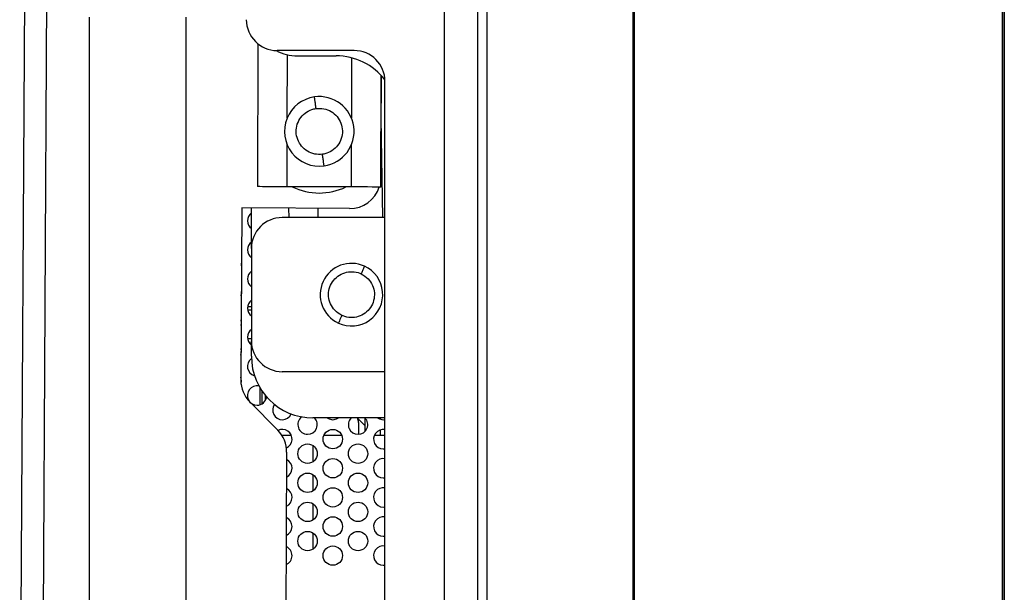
# Model space of a CAD drawing. Header units: millimetres. Extents: x 256 to 1374, y 313 to 1176.
# Tile 82 of 212: x 969 to 1003, y 625 to 644. Entities that reach past the tile are written whole.
import ezdxf

# ---------------------------------------------------------------- set-up
doc = ezdxf.new("R2010")
doc.units = ezdxf.units.MM

msp = doc.modelspace()

# ---------------------------------------------------------------- linework, layer by layer
at = {"color": 7, "linetype": 'Continuous', "lineweight": 30}
for p, q in [((1002.5314, 586.252), (1002.5314, 813.2253)), ((1002.5814, 813.2253), (1002.5814, 586.252)), ((984.4814, 812.7353), (984.4814, 586.762)), ((984.8147, 586.9977), (984.8147, 812.4996)), ((1002.5147, 591.2553), (1002.5147, 808.222)), ((989.8347, 592.829), (989.8347, 806.6688)), ((989.8814, 592.829), (989.8814, 806.6688)), ((968.7586, 614.4498), (969.7771, 792.2468)), ((969.518, 614.4454), (970.5366, 792.2425)), ((971.1481, 644.4686), (971.1481, 613.802)), ((974.4814, 613.802), (974.4814, 644.4686)), ((976.9429, 643.5583), (976.9281, 638.6521)), ((980.2481, 643.3278), (977.6022, 643.3278)), ((978.3041, 643.1458), (979.627, 643.1458)), ((981.1614, 638.6393), (981.173, 642.475)), ((981.1782, 642.4694), (981.1671, 640.5414)), ((981.3064, 617.3986), (981.3064, 642.2695)), ((980.1454, 638.6424), (977.944, 638.649)), ((976.3895, 637.9201), (976.3557, 632.0085)), ((980.0936, 637.8988), (976.3895, 637.9201)), ((976.7166, 636.5312), (976.7166, 637.9182)), ((977.9965, 637.9109), (978.0012, 637.5896)), ((981.3064, 637.5896), (977.775, 637.5896)), ((976.7166, 636.5312), (976.7166, 633.3562)), ((976.5864, 634.5386), (976.7166, 634.5386)), ((976.5848, 633.4336), (976.7166, 633.4336)), ((976.6461, 633.2836), (976.7166, 633.2836)), ((976.7166, 632.8271), (976.7166, 633.3562)), ((981.3064, 632.2979), (977.775, 632.2979)), ((977.0081, 631.7552), (977.0081, 631.161)), ((977.0747, 631.649), (977.0747, 631.1886)), ((976.6614, 631.2584), (977.6233, 630.2853)), ((977.2081, 631.3227), (977.2081, 631.471)), ((981.3064, 630.7104), (978.8333, 630.7104)), ((980.6147, 630.4493), (980.3685, 630.6955)), ((980.4014, 630.5511), (980.4014, 630.1483)), ((980.6147, 630.7104), (980.6147, 630.2429)), ((981.1481, 630.663), (981.1481, 630.7104)), ((981.2481, 630.6477), (981.3064, 630.6528)), ((981.1481, 630.102), (981.1481, 630.299)), ((978.092, 630.102), (977.7683, 630.102)), ((979.8254, 630.102), (979.2041, 630.102)), ((981.3064, 630.102), (980.9375, 630.102)), ((977.929, 629.5352), (977.8217, 610.802)), ((978.8314, 629.7594), (978.8314, 629.2026)), ((981.2481, 629.6477), (981.3064, 629.6528)), ((978.8314, 628.7594), (978.8314, 628.2026)), ((981.2481, 628.6477), (981.3064, 628.6528)), ((978.8314, 627.7594), (978.8314, 627.2026)), ((981.2481, 627.6477), (981.3064, 627.6528)), ((978.8314, 626.7594), (978.8314, 626.2026)), ((981.2481, 626.6477), (981.3064, 626.6528)), ((981.2481, 625.6477), (981.3064, 625.6528))]:
    msp.add_line(p, q, dxfattribs=at)
at = {"color": 8, "linetype": 'Continuous', "lineweight": 30}
for p, q in [((983.3418, 647.4686), (983.3418, 616.3403)), ((977.9512, 641.0179), (977.9578, 643.184)), ((980.1588, 643.0779), (980.1525, 641.0112)), ((981.1697, 640.9948), (981.2188, 637.5896)), ((977.944, 638.649), (977.9484, 640.0902)), ((980.1497, 640.0835), (980.1454, 638.6424)), ((979.0173, 637.5896), (979.0127, 637.905)), ((976.7166, 634.4053), (976.5901, 634.4053))]:
    msp.add_line(p, q, dxfattribs=at)
at = {"color": 7, "linetype": 'Continuous', "lineweight": 30, "flags": 128}
for points in [[(977.944, 638.649), (977.7458, 638.6496), (977.5552, 638.6502), (977.3796, 638.6507), (977.2256, 638.6512), (977.0993, 638.6516), (977.0054, 638.6519), (976.9476, 638.6521), (976.9281, 638.6521)], [(981.1614, 638.6393), (981.1418, 638.6394), (981.084, 638.6395), (980.9901, 638.6398), (980.8638, 638.6402), (980.7098, 638.6407), (980.5342, 638.6412), (980.3436, 638.6418), (980.1454, 638.6424)], [(976.3782, 635.9345), (976.3814, 635.981), (976.3787, 636.0237)], [(976.3722, 634.9034), (976.3814, 634.981), (976.3731, 635.0549)], [(976.3664, 633.8821), (976.3814, 633.981), (976.3675, 634.0762)], [(976.3606, 632.865), (976.3814, 632.981), (976.3619, 633.0934)], [(976.3636, 631.8734), (976.3814, 631.981), (976.3562, 632.1081)], [(979.3201, 630.7104), (979.3872, 630.673), (979.5147, 630.6477)], [(979.5147, 630.6477), (979.6423, 630.673), (979.7094, 630.7104)], [(981.0534, 630.7104), (981.1205, 630.673), (981.2481, 630.6477)]]:
    msp.add_lwpolyline(points, dxfattribs=at)
at = {"color": 7, "linetype": 'Continuous', "lineweight": 30}
for centre in [(979.5147, 629.981), (978.6481, 629.481), (980.3814, 629.481), (979.5147, 628.981), (978.6481, 628.481), (980.3814, 628.481), (979.5147, 627.981), (978.6481, 627.481), (980.3814, 627.481), (979.5147, 626.981), (978.6481, 626.481), (980.3814, 626.481), (979.5147, 625.981)]:
    msp.add_circle(centre, 0.3333, dxfattribs=at)
for centre, radius, start, end in [((977.6022, 644.3861), 1.0583, 180, 270), ((978.3041, 644.7333), 1.5875, 242.24519, 270), ((980.2481, 642.2695), 1.0583, 0, 90), ((979.627, 641.0291), 2.1167, 37.54732, 90), ((979.0505, 640.5507), 1.1944, 97.9347, 277.94442), ((979.0505, 640.5507), 1.1944, 7.91679, 97.9347), ((979.0505, 640.5507), 1.1944, 277.94442, 7.91679), ((979.0505, 640.5507), 2.1167, 243.98465, 295.66852), ((980.0997, 638.9572), 1.0583, 269.67179, 342.53086), ((976.9147, 637.481), 0.3333, 126.4656, 233.5344), ((977.775, 636.5312), 1.0583, 90, 180), ((976.9147, 636.481), 0.3333, 126.4656, 233.5344), ((980.1562, 634.9437), 1.0748, 65.28861, 245.26212), ((980.1562, 634.9437), 1.0748, 245.26212, 65.28861), ((976.9147, 635.481), 0.3333, 126.4656, 233.5344), ((976.9147, 634.481), 0.3333, 126.4656, 233.5344), ((976.9147, 633.481), 0.3333, 126.4656, 233.5344), ((977.775, 633.3562), 1.0583, 180, 270), ((978.8333, 632.8271), 2.1167, 180, 270), ((976.9147, 632.481), 0.3333, 126.167, 254.28287), ((977.414, 632.0025), 1.0583, 179.67179, 224.67179), ((976.9147, 631.481), 0.3333, 79.07239, 270), ((976.9147, 631.481), 0.3333, 270, 351.03491), ((977.7814, 630.981), 0.3333, 144.43979, 270), ((977.7814, 630.981), 0.3333, 270, 336.21127), ((978.6481, 630.481), 0.3333, 127.30927, 270), ((978.6481, 630.481), 0.3333, 270, 43.48726), ((980.3814, 630.481), 0.3333, 136.51274, 270), ((980.0681, 630.5511), 0.3333, 0, 28.54181), ((980.3814, 630.481), 0.3333, 270, 43.48726), ((976.8707, 629.5413), 1.0583, 359.67179, 44.67179), ((977.7814, 629.981), 0.3333, 294.60255, 116.94069), ((981.2481, 629.981), 0.3333, 79.92134, 270), ((977.7814, 628.981), 0.3333, 295.34919, 63.99439), ((981.2481, 628.981), 0.3333, 79.92134, 270), ((977.7814, 627.981), 0.3333, 294.26156, 65.08201), ((981.2481, 627.981), 0.3333, 79.92134, 270), ((977.7814, 626.981), 0.3333, 293.1833, 66.16027), ((981.2481, 626.981), 0.3333, 79.92134, 270), ((977.7814, 625.981), 0.3333, 292.1138, 67.22977), ((981.2481, 625.981), 0.3333, 79.92134, 270)]:
    msp.add_arc(centre, radius, start, end, dxfattribs=at)
at = {"color": 8, "linetype": 'Continuous', "lineweight": 30}
for points, knots in [([(978.9412, 641.3369), (978.934, 641.3882), (978.919, 641.4961), (978.9014, 641.6227), (978.8885, 641.7154), (978.8868, 641.7274), (978.886, 641.7336)], [0, 0, 0, 0, 0.221756, 0.4662597, 0.728683, 1, 1, 1, 1]), ([(979.2149, 639.368), (979.2141, 639.3741), (979.2124, 639.3862), (979.1995, 639.4787), (979.1819, 639.6053), (979.1669, 639.7132), (979.1598, 639.7645)], [0, 0, 0, 0, 0.2701039, 0.5329643, 0.7778748, 1, 1, 1, 1]), ([(980.6059, 635.9197), (980.604, 635.9156), (980.6003, 635.9076), (980.5721, 635.8465), (980.5337, 635.7631), (980.5012, 635.6924), (980.4857, 635.6589)], [0, 0, 0, 0, 0.2708884, 0.5340461, 0.7787024, 1, 1, 1, 1]), ([(979.8267, 634.2286), (979.8113, 634.195), (979.7787, 634.1243), (979.7403, 634.041), (979.712, 633.9797), (979.7083, 633.9716), (979.7064, 633.9676)], [0, 0, 0, 0, 0.22071576, 0.46474105, 0.72721008, 1, 1, 1, 1])]:
    msp.add_open_spline(points, degree=3, knots=knots, dxfattribs=at)
at = {"color": 7, "linetype": 'Continuous', "lineweight": 30}
for points, knots in [([(979.1598, 639.7645), (979.0702, 639.7609), (978.891, 639.7537), (978.6368, 639.8565), (978.4302, 640.0312), (978.2932, 640.2662), (978.2417, 640.5328), (978.2814, 640.8015), (978.4078, 641.0421), (978.6065, 641.2265), (978.7987, 641.3123), (978.9137, 641.3322), (978.9412, 641.3369)], [0, 0, 0, 0, 0.1073728, 0.2147448, 0.3221176, 0.4294895, 0.536863, 0.6442354, 0.7516077, 0.8589802, 0.9663525, 1, 1, 1, 1]), ([(978.9412, 641.3369), (979.0308, 641.3405), (979.21, 641.3477), (979.4642, 641.2449), (979.6708, 641.0702), (979.8077, 640.8352), (979.8592, 640.5686), (979.8196, 640.2999), (979.6932, 640.0593), (979.4944, 639.8749), (979.3023, 639.7891), (979.1873, 639.7692), (979.1598, 639.7645)], [0, 0, 0, 0, 0.1073728, 0.2147448, 0.3221176, 0.4294895, 0.536863, 0.6442354, 0.7516077, 0.8589802, 0.9663525, 1, 1, 1, 1]), ([(979.8267, 634.2286), (979.7395, 634.2813), (979.5758, 634.3801), (979.4226, 634.6206), (979.3561, 634.8805), (979.3805, 635.1493), (979.4922, 635.3944), (979.6788, 635.5887), (979.9193, 635.7105), (980.1861, 635.7454), (980.3777, 635.7063), (980.4721, 635.6649), (980.4857, 635.6589)], [0, 0, 0, 0, 0.1226514, 0.2300489, 0.3374476, 0.4448468, 0.5522438, 0.6596418, 0.7670399, 0.8744384, 0.9818363, 1, 1, 1, 1]), ([(980.4857, 635.6589), (980.573, 635.6062), (980.7366, 635.5073), (980.8898, 635.2668), (980.9564, 635.0069), (980.9319, 634.7382), (980.8202, 634.4931), (980.6336, 634.2987), (980.3931, 634.177), (980.1263, 634.142), (979.9347, 634.1812), (979.8404, 634.2226), (979.8267, 634.2286)], [0, 0, 0, 0, 0.12265169, 0.23004939, 0.33744813, 0.44484546, 0.55224461, 0.65964211, 0.7670413, 0.87443884, 0.98183799, 1, 1, 1, 1])]:
    msp.add_open_spline(points, degree=3, knots=knots, dxfattribs=at)

doc.saveas('drawing.dxf')
